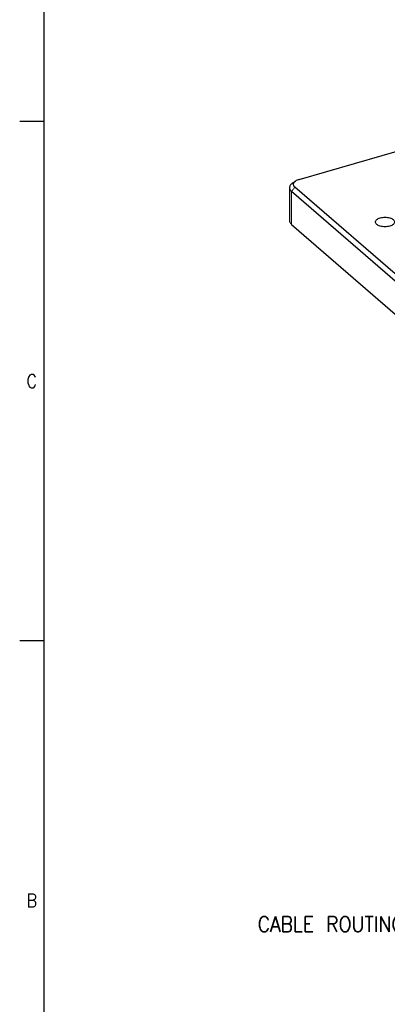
# Model space of a CAD drawing. Header units: inches. Extents: x -28 to 813, y -36 to 558.
# Tile 2 of 93: x -28 to 68, y 165 to 424. Entities that reach past the tile are written whole.
import ezdxf

# ---------------------------------------------------------------- set-up
doc = ezdxf.new("R2010")
doc.units = ezdxf.units.IN
doc.layers.add('1', color=7, linetype='Continuous')
doc.styles.add('CONVERTER_11', font='txt.shx', dxfattribs={"width": 0.9})

# ---------------------------------------------------------------- blocks, each defined once
blk = doc.blocks.new('N2605-24170', base_point=(42.66, 167.42))
at = {"color": 7, "linetype": 'Continuous'}
for p, q in [((45.16, 382.23), (233.94, 436.73)), ((43.39, 381.22), (44.21, 381.8)), ((42.66, 380.07), (42.66, 371.41)), ((100.72, 329.25), (43.19, 379.07)), ((101.08, 330.8), (44.06, 380.18)), ((43.19, 370.41), (115.09, 308.14))]:
    blk.add_line(p, q, dxfattribs=at)
at = {"color": 3, "linetype": 'Continuous', "const_width": 0.25}
for points in [[(44.06, 380.18), (43.19, 379.07)], [(43.19, 379.07), (43.19, 370.41)]]:
    blk.add_lwpolyline(points, dxfattribs=at)
at = {"color": 7, "linetype": 'Continuous'}
for points, knots in [([(43.39, 381.22), (43.28, 381.14), (43.08, 380.98), (42.84, 380.69), (42.69, 380.38), (42.67, 380.17), (42.66, 380.07)], [0, 0, 0, 0, 0.41122, 0.777886, 1.108573, 1.418718, 1.418718, 1.418718, 1.418718]), ([(44.21, 381.8), (44.11, 381.72), (43.92, 381.58), (43.73, 381.3), (43.64, 381.01), (43.67, 380.7), (43.82, 380.42), (43.97, 380.26), (44.06, 380.18)], [0, 0, 0, 0, 0.375298, 0.701525, 0.994153, 1.279515, 1.586799, 1.937167, 1.937167, 1.937167, 1.937167]), ([(45.16, 382.23), (44.98, 382.17), (44.65, 382.07), (44.35, 381.88), (44.21, 381.8)], [0, 0, 0, 0, 0.55546, 1.047103, 1.047103, 1.047103, 1.047103]), ([(42.66, 380.07), (42.66, 379.98), (42.68, 379.8), (42.79, 379.54), (42.96, 379.29), (43.11, 379.14), (43.19, 379.07)], [0, 0, 0, 0, 0.263288, 0.539435, 0.838863, 1.168421, 1.168421, 1.168421, 1.168421]), ([(42.66, 371.41), (42.66, 371.32), (42.68, 371.14), (42.79, 370.88), (42.96, 370.63), (43.11, 370.48), (43.19, 370.41)], [0, 0, 0, 0, 0.263288, 0.539435, 0.838863, 1.168421, 1.168421, 1.168421, 1.168421]), ([(70.26, 371.04), (70.24, 371.16), (70.2, 371.4), (69.92, 371.7), (69.51, 371.96), (69, 372.15), (68.4, 372.27), (67.76, 372.31), (67.12, 372.27), (66.53, 372.15), (66.01, 371.96), (65.61, 371.7), (65.33, 371.4), (65.23, 371.04), (65.33, 370.69), (65.61, 370.38), (66.01, 370.13), (66.53, 369.94), (67.12, 369.82), (67.76, 369.78), (68.4, 369.82), (69, 369.94), (69.51, 370.13), (69.92, 370.38), (70.2, 370.69), (70.24, 370.93), (70.26, 371.04)], [0, 0, 0, 0, 0.334551, 0.726039, 1.200239, 1.754805, 2.370553, 3.019001, 3.667449, 4.283197, 4.837763, 5.311962, 5.703451, 6.038002, 6.372553, 6.764041, 7.238241, 7.792807, 8.408555, 9.057003, 9.70545, 10.321198, 10.875764, 11.349964, 11.741453, 12.076003, 12.076003, 12.076003, 12.076003])]:
    blk.add_open_spline(points, degree=3, knots=knots, dxfattribs=at)
blk = doc.blocks.new('N2605-64170', base_point=(42.66, 167.42))
blk.add_blockref('N2605-24170', (42.66, 167.42))
blk = doc.blocks.new('N2605-96570__120', base_point=(42.66, 167.42))
blk.add_blockref('N2605-64170', (42.66, 167.42))
blk = doc.blocks.new('Gen1', base_point=(419.4, 356.4))
blk.add_blockref('N2605-96570__120', (42.66, 167.42))
blk = doc.blocks.new('Drawing_Grid_Zones__123', base_point=(-21.93, -29.7))
at = {"layer": '1', "color": 4, "linetype": 'Continuous'}
for p, q in [((-21.93, 397.48), (-28.28, 397.48)), ((-21.93, 260.95), (-28.28, 260.95))]:
    blk.add_line(p, q, dxfattribs=at)
at = {"layer": '1', "color": 4, "char_height": 3.5, "attachment_point": 5, "line_spacing_factor": 1.080432, "style": 'CONVERTER_11'}
for s, insert in [('C', (-25.1, 329.21)), ('B', (-25.1, 192.69))]:
    blk.add_mtext(s, dxfattribs=dict(at, insert=insert))
blk = doc.blocks.new('A1_Size_Verigy_Frame__124', base_point=(-21.93, -29.7))
at = {"layer": '1', "color": 7, "linetype": 'Continuous'}
blk.add_line((-21.93, 548.6), (-21.93, -26.7), dxfattribs=at)
at = {"layer": '1'}
blk.add_blockref('Drawing_Grid_Zones__123', (-21.93, -29.7), dxfattribs=at)

msp = doc.modelspace()

# ---------------------------------------------------------------- block references
for name, p in [('A1_Size_Verigy_Frame__124', (-21.93, -29.7)), ('Gen1', (419.4, 356.4))]:
    msp.add_blockref(name, p)

# ---------------------------------------------------------------- texts
at = {"layer": '1', "color": 3, "style": 'CONVERTER_11', "width": 0.9}
msp.add_text('CABLE ROUTING AS SHOWN IN THE PICTURE', height=4, dxfattribs=at).set_placement((34.3, 184.43))

doc.saveas('drawing.dxf')
